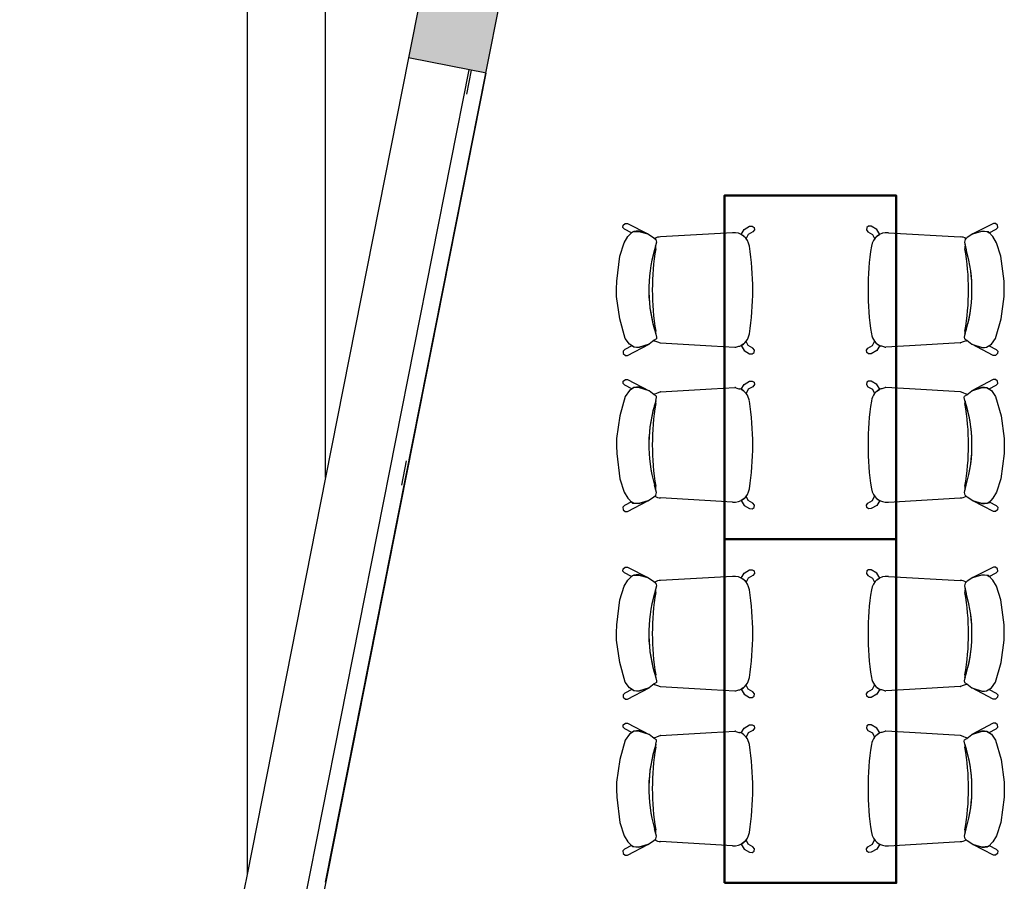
# Model space of a CAD drawing. Header units: metres. Extents: x -1 to 461, y -6 to 31.
# Tile 8 of 82: x 397.93 to 401.94, y 18.73 to 22.24. Entities that reach past the tile are written whole.
import ezdxf

# ---------------------------------------------------------------- set-up
doc = ezdxf.new("R2010")
doc.units = ezdxf.units.M
doc.linetypes.add('CONTINUA', pattern=[0])
doc.linetypes.add('PUNKT', pattern=[6.35, 0, -6.35])
doc.layers.add('3D PA MURS', color=7, linetype='CONTINUA', lineweight=25)
doc.layers.add('PA MOBLES', color=7, linetype='CONTINUA', lineweight=25)

msp = doc.modelspace()

# ---------------------------------------------------------------- hatches: boundary and pattern name
at = {"layer": '3D PA MURS', "linetype": 'CONTINUA', "lineweight": 18, "true_color": 0xa0a0a0, "transparency": 33554687}
msp.add_hatch(color=253, dxfattribs=at).paths.add_polyline_path([(399.8293, 22.0189), (400.1908, 23.8458), (399.8843, 23.9455), (399.5154, 22.081)])

# ---------------------------------------------------------------- linework, layer by layer
at = {"layer": '3D PA MURS', "color": 7, "linetype": 'CONTINUA', "lineweight": 25, "transparency": 33554687}
for p, q in [((398.8572, 28.2639), (398.8572, 18.7539)), ((398.8572, 28.2639), (398.8572, 18.7539)), ((399.1772, 20.3713), (399.1772, 24.1754)), ((399.8843, 23.9454), (399.5154, 22.081)), ((399.8293, 22.0189), (400.1908, 23.8457)), ((399.5154, 22.081), (399.1772, 20.3713)), ((399.7705, 22.0305), (399.5154, 22.081)), ((399.7607, 22.0325), (398.1764, 14.0246)), ((399.8293, 22.0189), (398.2451, 14.011)), ((399.1772, 18.7225), (399.8293, 22.0189)), ((399.8195, 22.0208), (399.7705, 22.0305)), ((399.8293, 22.0189), (399.8195, 22.0208)), ((399.1772, 20.3713), (398.8572, 18.7539)), ((398.8572, 18.7539), (397.9311, 14.0731))]:
    msp.add_line(p, q, dxfattribs=at)
at = {"layer": '3D PA MURS', "color": 7, "linetype": 'PUNKT', "lineweight": 25, "transparency": 33554687}
for p, q in [((399.7705, 22.0305), (398.1862, 14.0227)), ((398.2353, 14.013), (399.8195, 22.0208)), ((399.8195, 22.0208), (399.7705, 22.0305))]:
    msp.add_line(p, q, dxfattribs=at)
at = {"layer": 'PA MOBLES', "color": 180, "transparency": 33554687}
for p, q in [((400.3882, 21.3895), (400.3892, 21.3992)), ((400.3951, 21.3826), (400.3882, 21.3895)), ((400.3892, 21.3992), (400.3975, 21.4065)), ((400.4231, 21.3677), (400.3951, 21.3826)), ((400.3975, 21.4065), (400.4065, 21.4065)), ((400.4065, 21.4065), (400.4899, 21.3636)), ((400.8696, 21.3616), (400.882, 21.3818)), ((400.882, 21.3818), (400.9041, 21.3948)), ((400.9041, 21.3948), (400.9149, 21.3951)), ((400.9149, 21.3951), (400.9223, 21.3903)), ((400.9237, 21.3806), (400.918, 21.3721)), ((400.9223, 21.3903), (400.9237, 21.3806)), ((401.3816, 21.3903), (401.3801, 21.3806)), ((401.3801, 21.3806), (401.3858, 21.3721)), ((401.3889, 21.3951), (401.3816, 21.3903)), ((401.3997, 21.3948), (401.3889, 21.3951)), ((401.4219, 21.3818), (401.3997, 21.3948)), ((401.4342, 21.3616), (401.4219, 21.3818)), ((401.8973, 21.4065), (401.814, 21.3636)), ((401.8807, 21.3677), (401.9087, 21.3826)), ((401.9063, 21.4065), (401.8973, 21.4065)), ((401.9146, 21.3992), (401.9063, 21.4065)), ((401.9087, 21.3826), (401.9157, 21.3895)), ((401.9157, 21.3895), (401.9146, 21.3992)), ((400.394, 21.3278), (400.4081, 21.3523)), ((400.4081, 21.3523), (400.4269, 21.372)), ((400.4324, 21.3732), (400.4231, 21.3677)), ((400.4269, 21.372), (400.4532, 21.3739)), ((400.4425, 21.3744), (400.4324, 21.3732)), ((400.4532, 21.3744), (400.4425, 21.3744)), ((400.4899, 21.3636), (400.4532, 21.3744)), ((400.4532, 21.3739), (400.4899, 21.3636)), ((400.4899, 21.3636), (400.5134, 21.3485)), ((400.5134, 21.3485), (400.5218, 21.3401)), ((400.5177, 21.3441), (400.5218, 21.3401)), ((400.5218, 21.3401), (400.5246, 21.3297)), ((400.5218, 21.3401), (400.5246, 21.3297)), ((400.8344, 21.3682), (400.5419, 21.3512)), ((400.8744, 21.3587), (400.8696, 21.3616)), ((400.8807, 21.3543), (400.8744, 21.3587)), ((400.8904, 21.3446), (400.8807, 21.3543)), ((400.8984, 21.3616), (400.8904, 21.3446)), ((400.918, 21.3721), (400.8984, 21.3616)), ((401.3858, 21.3721), (401.4054, 21.3616)), ((401.4054, 21.3616), (401.4135, 21.3446)), ((401.4135, 21.3446), (401.4231, 21.3543)), ((401.4231, 21.3543), (401.4295, 21.3587)), ((401.4295, 21.3587), (401.4342, 21.3616)), ((401.4694, 21.3682), (401.762, 21.3512)), ((401.782, 21.3401), (401.7792, 21.3297)), ((401.782, 21.3401), (401.7792, 21.3297)), ((401.7905, 21.3485), (401.782, 21.3401)), ((401.7861, 21.3441), (401.782, 21.3401)), ((401.814, 21.3636), (401.7905, 21.3485)), ((401.814, 21.3636), (401.8506, 21.3744)), ((401.8506, 21.3739), (401.814, 21.3636)), ((401.8506, 21.3744), (401.8613, 21.3744)), ((401.8769, 21.372), (401.8506, 21.3739)), ((401.8613, 21.3744), (401.8714, 21.3732)), ((401.8714, 21.3732), (401.8807, 21.3677)), ((401.8957, 21.3523), (401.8769, 21.372)), ((401.9098, 21.3278), (401.8957, 21.3523)), ((400.3762, 21.2733), (400.394, 21.3278)), ((400.5246, 21.3297), (400.5171, 21.2987)), ((400.5212, 21.3154), (400.5171, 21.2987)), ((400.5246, 21.3297), (400.5212, 21.3154)), ((401.7792, 21.3297), (401.7827, 21.3154)), ((401.7792, 21.3297), (401.7867, 21.2987)), ((401.7827, 21.3154), (401.7867, 21.2987)), ((401.9277, 21.2733), (401.9098, 21.3278)), ((400.363, 21.1707), (400.3762, 21.2733)), ((401.9408, 21.1707), (401.9277, 21.2733)), ((400.3621, 21.1388), (400.363, 21.1707)), ((400.3621, 21.1087), (400.3621, 21.1388)), ((401.9418, 21.1388), (401.9408, 21.1707)), ((401.9418, 21.1087), (401.9418, 21.1388)), ((400.3752, 21.0174), (400.3621, 21.1087)), ((401.9286, 21.0174), (401.9418, 21.1087)), ((400.3978, 20.9375), (400.3752, 21.0174)), ((401.9061, 20.9375), (401.9286, 21.0174)), ((400.4147, 20.914), (400.3978, 20.9375)), ((400.5246, 20.9365), (400.5152, 20.9309)), ((400.5246, 20.9365), (400.5152, 20.9309)), ((400.5228, 20.9544), (400.5256, 20.9422)), ((400.5228, 20.9544), (400.5256, 20.9422)), ((400.5256, 20.9422), (400.5246, 20.9365)), ((400.5256, 20.9422), (400.5246, 20.9365)), ((401.7811, 20.9544), (401.7783, 20.9422)), ((401.7811, 20.9544), (401.7783, 20.9422)), ((401.7783, 20.9422), (401.7792, 20.9365)), ((401.7783, 20.9422), (401.7792, 20.9365)), ((401.7792, 20.9365), (401.7886, 20.9309)), ((401.7792, 20.9365), (401.7886, 20.9309)), ((401.8891, 20.914), (401.9061, 20.9375)), ((400.4239, 20.9074), (400.3958, 20.8925)), ((400.4073, 20.8686), (400.4946, 20.9149)), ((400.4344, 20.9017), (400.4147, 20.914)), ((400.4332, 20.9019), (400.4239, 20.9074)), ((400.4432, 20.9007), (400.4332, 20.9019)), ((400.4523, 20.9008), (400.4344, 20.9017)), ((400.4539, 20.9007), (400.4432, 20.9007)), ((400.4946, 20.9149), (400.4523, 20.9008)), ((400.4946, 20.9149), (400.4539, 20.9007)), ((400.5152, 20.9309), (400.4946, 20.9149)), ((400.5152, 20.9309), (400.5136, 20.9296)), ((400.516, 20.9275), (400.5175, 20.9282)), ((400.5175, 20.9282), (400.529, 20.9232)), ((400.529, 20.9232), (400.5401, 20.9191)), ((400.5419, 20.9191), (400.7487, 20.9071)), ((400.7487, 20.9071), (400.8445, 20.9019)), ((400.8488, 20.9023), (400.8605, 20.9067)), ((400.8605, 20.9067), (400.8648, 20.9066)), ((400.8744, 20.9116), (400.8696, 20.9087)), ((400.8696, 20.9087), (400.882, 20.8886)), ((400.8807, 20.9161), (400.8744, 20.9116)), ((400.8904, 20.9257), (400.8807, 20.9161)), ((400.8984, 20.9087), (400.8904, 20.9257)), ((400.918, 20.8982), (400.8984, 20.9087)), ((400.9237, 20.8897), (400.918, 20.8982)), ((401.3801, 20.8897), (401.3858, 20.8982)), ((401.3858, 20.8982), (401.4054, 20.9087)), ((401.4054, 20.9087), (401.4135, 20.9257)), ((401.4135, 20.9257), (401.4231, 20.9161)), ((401.4342, 20.9087), (401.4219, 20.8886)), ((401.4231, 20.9161), (401.4295, 20.9116)), ((401.4295, 20.9116), (401.4342, 20.9087)), ((401.4433, 20.9067), (401.4391, 20.9066)), ((401.455, 20.9023), (401.4433, 20.9067)), ((401.5551, 20.9071), (401.4593, 20.9019)), ((401.762, 20.9191), (401.5551, 20.9071)), ((401.7748, 20.9232), (401.7637, 20.9191)), ((401.7864, 20.9282), (401.7748, 20.9232)), ((401.7878, 20.9275), (401.7864, 20.9282)), ((401.7886, 20.9309), (401.7903, 20.9296)), ((401.7886, 20.9309), (401.8093, 20.9149)), ((401.8093, 20.9149), (401.8516, 20.9008)), ((401.8966, 20.8686), (401.8093, 20.9149)), ((401.8093, 20.9149), (401.8499, 20.9007)), ((401.8499, 20.9007), (401.8606, 20.9007)), ((401.8516, 20.9008), (401.8694, 20.9017)), ((401.8606, 20.9007), (401.8707, 20.9019)), ((401.8694, 20.9017), (401.8891, 20.914)), ((401.8707, 20.9019), (401.88, 20.9074)), ((401.88, 20.9074), (401.908, 20.8925)), ((400.3958, 20.8925), (400.3889, 20.8856)), ((400.3889, 20.8856), (400.3899, 20.8759)), ((400.3899, 20.8759), (400.3983, 20.8686)), ((400.3983, 20.8686), (400.4073, 20.8686)), ((400.882, 20.8886), (400.9041, 20.8755)), ((400.9041, 20.8755), (400.9149, 20.8752)), ((400.9149, 20.8752), (400.9223, 20.88)), ((400.9223, 20.88), (400.9237, 20.8897)), ((401.3816, 20.88), (401.3801, 20.8897)), ((401.3889, 20.8752), (401.3816, 20.88)), ((401.3997, 20.8755), (401.3889, 20.8752)), ((401.4219, 20.8886), (401.3997, 20.8755)), ((401.9056, 20.8686), (401.8966, 20.8686)), ((401.9139, 20.8759), (401.9056, 20.8686)), ((401.908, 20.8925), (401.9149, 20.8856)), ((401.9149, 20.8856), (401.9139, 20.8759)), ((400.3889, 20.7536), (400.3899, 20.7633)), ((400.3958, 20.7467), (400.3889, 20.7536)), ((400.3899, 20.7633), (400.3983, 20.7706)), ((400.4239, 20.7318), (400.3958, 20.7467)), ((400.3983, 20.7706), (400.4073, 20.7706)), ((400.4073, 20.7706), (400.4946, 20.7243)), ((400.4344, 20.7374), (400.4147, 20.7252)), ((400.4332, 20.7373), (400.4239, 20.7318)), ((400.4432, 20.7385), (400.4332, 20.7373)), ((400.4523, 20.7384), (400.4344, 20.7374)), ((400.4539, 20.7385), (400.4432, 20.7385)), ((400.4946, 20.7243), (400.4523, 20.7384)), ((400.4946, 20.7243), (400.4539, 20.7385)), ((400.7487, 20.7321), (400.8445, 20.7372)), ((400.8488, 20.7368), (400.8605, 20.7325)), ((400.8696, 20.7305), (400.882, 20.7506)), ((400.882, 20.7506), (400.9041, 20.7637)), ((400.918, 20.741), (400.8984, 20.7305)), ((400.9041, 20.7637), (400.9149, 20.764)), ((400.9149, 20.764), (400.9223, 20.7591)), ((400.9237, 20.7495), (400.918, 20.741)), ((400.9223, 20.7591), (400.9237, 20.7495)), ((401.3816, 20.7591), (401.3801, 20.7495)), ((401.3801, 20.7495), (401.3858, 20.741)), ((401.3889, 20.764), (401.3816, 20.7591)), ((401.3858, 20.741), (401.4054, 20.7305)), ((401.3997, 20.7637), (401.3889, 20.764)), ((401.4219, 20.7506), (401.3997, 20.7637)), ((401.4342, 20.7305), (401.4219, 20.7506)), ((401.455, 20.7368), (401.4433, 20.7325)), ((401.5551, 20.7321), (401.4593, 20.7372)), ((401.8966, 20.7706), (401.8093, 20.7243)), ((401.8093, 20.7243), (401.8499, 20.7385)), ((401.8093, 20.7243), (401.8516, 20.7384)), ((401.8499, 20.7385), (401.8606, 20.7385)), ((401.8516, 20.7384), (401.8694, 20.7374)), ((401.8606, 20.7385), (401.8707, 20.7373)), ((401.8694, 20.7374), (401.8891, 20.7252)), ((401.8707, 20.7373), (401.88, 20.7318)), ((401.88, 20.7318), (401.908, 20.7467)), ((401.9056, 20.7706), (401.8966, 20.7706)), ((401.9139, 20.7633), (401.9056, 20.7706)), ((401.908, 20.7467), (401.9149, 20.7536)), ((401.9149, 20.7536), (401.9139, 20.7633)), ((400.3978, 20.7017), (400.3752, 20.6217)), ((400.4147, 20.7252), (400.3978, 20.7017)), ((400.5152, 20.7083), (400.4946, 20.7243)), ((400.5152, 20.7083), (400.5136, 20.7096)), ((400.5246, 20.7026), (400.5152, 20.7083)), ((400.5246, 20.7026), (400.5152, 20.7083)), ((400.516, 20.7117), (400.5175, 20.711)), ((400.5175, 20.711), (400.529, 20.7159)), ((400.5228, 20.6848), (400.5256, 20.697)), ((400.5228, 20.6848), (400.5256, 20.697)), ((400.5256, 20.697), (400.5246, 20.7026)), ((400.5256, 20.697), (400.5246, 20.7026)), ((400.529, 20.7159), (400.5401, 20.7201)), ((400.5419, 20.7201), (400.7487, 20.7321)), ((400.8605, 20.7325), (400.8648, 20.7326)), ((400.8744, 20.7276), (400.8696, 20.7305)), ((400.8807, 20.7231), (400.8744, 20.7276)), ((400.8904, 20.7135), (400.8807, 20.7231)), ((400.8984, 20.7305), (400.8904, 20.7135)), ((401.4054, 20.7305), (401.4135, 20.7135)), ((401.4135, 20.7135), (401.4231, 20.7231)), ((401.4231, 20.7231), (401.4295, 20.7276)), ((401.4295, 20.7276), (401.4342, 20.7305)), ((401.4433, 20.7325), (401.4391, 20.7326)), ((401.762, 20.7201), (401.5551, 20.7321)), ((401.7748, 20.7159), (401.7637, 20.7201)), ((401.7864, 20.711), (401.7748, 20.7159)), ((401.7783, 20.697), (401.7792, 20.7026)), ((401.7783, 20.697), (401.7792, 20.7026)), ((401.7811, 20.6848), (401.7783, 20.697)), ((401.7811, 20.6848), (401.7783, 20.697)), ((401.7792, 20.7026), (401.7886, 20.7083)), ((401.7792, 20.7026), (401.7886, 20.7083)), ((401.7878, 20.7117), (401.7864, 20.711)), ((401.7886, 20.7083), (401.8093, 20.7243)), ((401.7886, 20.7083), (401.7903, 20.7096)), ((401.8891, 20.7252), (401.9061, 20.7017)), ((401.9061, 20.7017), (401.9286, 20.6217)), ((400.3752, 20.6217), (400.3621, 20.5305)), ((401.9286, 20.6217), (401.9418, 20.5305)), ((400.3621, 20.5305), (400.3621, 20.5004)), ((400.3621, 20.5004), (400.363, 20.4684)), ((401.9418, 20.5004), (401.9408, 20.4684)), ((401.9418, 20.5305), (401.9418, 20.5004)), ((400.363, 20.4684), (400.3762, 20.3659)), ((401.9408, 20.4684), (401.9277, 20.3659)), ((400.3762, 20.3659), (400.394, 20.3114)), ((400.5212, 20.3238), (400.5171, 20.3405)), ((400.5246, 20.3095), (400.5171, 20.3405)), ((401.7792, 20.3095), (401.7867, 20.3405)), ((401.7827, 20.3238), (401.7867, 20.3405)), ((401.9277, 20.3659), (401.9098, 20.3114)), ((400.394, 20.3114), (400.4081, 20.2869)), ((400.5134, 20.2907), (400.5218, 20.2991)), ((400.5177, 20.295), (400.5218, 20.2991)), ((400.5246, 20.3095), (400.5212, 20.3238)), ((400.5218, 20.2991), (400.5246, 20.3095)), ((400.5218, 20.2991), (400.5246, 20.3095)), ((400.8904, 20.2945), (400.8807, 20.2849)), ((400.8984, 20.2776), (400.8904, 20.2945)), ((401.4054, 20.2776), (401.4135, 20.2945)), ((401.4135, 20.2945), (401.4231, 20.2849)), ((401.7792, 20.3095), (401.7827, 20.3238)), ((401.782, 20.2991), (401.7792, 20.3095)), ((401.782, 20.2991), (401.7792, 20.3095)), ((401.7861, 20.295), (401.782, 20.2991)), ((401.7905, 20.2907), (401.782, 20.2991)), ((401.9098, 20.3114), (401.8957, 20.2869)), ((400.3951, 20.2566), (400.3882, 20.2497)), ((400.4231, 20.2715), (400.3951, 20.2566)), ((400.4065, 20.2327), (400.4899, 20.2756)), ((400.4081, 20.2869), (400.4269, 20.2672)), ((400.4324, 20.266), (400.4231, 20.2715)), ((400.4269, 20.2672), (400.4532, 20.2653)), ((400.4425, 20.2648), (400.4324, 20.266)), ((400.4532, 20.2648), (400.4425, 20.2648)), ((400.4532, 20.2653), (400.4899, 20.2756)), ((400.4899, 20.2756), (400.4532, 20.2648)), ((400.4899, 20.2756), (400.5134, 20.2907)), ((400.8344, 20.271), (400.5419, 20.288)), ((400.8744, 20.2804), (400.8696, 20.2775)), ((400.8696, 20.2775), (400.882, 20.2574)), ((400.8807, 20.2849), (400.8744, 20.2804)), ((400.882, 20.2574), (400.9041, 20.2444)), ((400.918, 20.2671), (400.8984, 20.2776)), ((400.9237, 20.2586), (400.918, 20.2671)), ((400.9223, 20.2489), (400.9237, 20.2586)), ((401.3801, 20.2586), (401.3858, 20.2671)), ((401.3816, 20.2489), (401.3801, 20.2586)), ((401.3858, 20.2671), (401.4054, 20.2776)), ((401.4219, 20.2574), (401.3997, 20.2444)), ((401.4342, 20.2775), (401.4219, 20.2574)), ((401.4231, 20.2849), (401.4295, 20.2804)), ((401.4295, 20.2804), (401.4342, 20.2775)), ((401.4694, 20.271), (401.762, 20.288)), ((401.814, 20.2756), (401.7905, 20.2907)), ((401.8506, 20.2653), (401.814, 20.2756)), ((401.8973, 20.2327), (401.814, 20.2756)), ((401.814, 20.2756), (401.8506, 20.2648)), ((401.8769, 20.2672), (401.8506, 20.2653)), ((401.8506, 20.2648), (401.8613, 20.2648)), ((401.8613, 20.2648), (401.8714, 20.266)), ((401.8714, 20.266), (401.8807, 20.2715)), ((401.8957, 20.2869), (401.8769, 20.2672)), ((401.8807, 20.2715), (401.9087, 20.2566)), ((401.9087, 20.2566), (401.9157, 20.2497)), ((400.3882, 20.2497), (400.3892, 20.24)), ((400.3892, 20.24), (400.3975, 20.2327)), ((400.3975, 20.2327), (400.4065, 20.2327)), ((400.9041, 20.2444), (400.9149, 20.2441)), ((400.9149, 20.2441), (400.9223, 20.2489)), ((401.3889, 20.2441), (401.3816, 20.2489)), ((401.3997, 20.2444), (401.3889, 20.2441)), ((401.9063, 20.2327), (401.8973, 20.2327)), ((401.9146, 20.24), (401.9063, 20.2327)), ((401.9157, 20.2497), (401.9146, 20.24)), ((400.3882, 19.9895), (400.3892, 19.9992)), ((400.3951, 19.9826), (400.3882, 19.9895)), ((400.3892, 19.9992), (400.3975, 20.0065)), ((400.4231, 19.9677), (400.3951, 19.9826)), ((400.3975, 20.0065), (400.4065, 20.0065)), ((400.4065, 20.0065), (400.4899, 19.9636)), ((400.4324, 19.9732), (400.4231, 19.9677)), ((400.4269, 19.972), (400.4532, 19.9739)), ((400.4425, 19.9744), (400.4324, 19.9732)), ((400.4532, 19.9744), (400.4425, 19.9744)), ((400.4899, 19.9636), (400.4532, 19.9744)), ((400.4532, 19.9739), (400.4899, 19.9636)), ((400.8696, 19.9616), (400.882, 19.9818)), ((400.882, 19.9818), (400.9041, 19.9948)), ((400.9041, 19.9948), (400.9149, 19.9951)), ((400.9149, 19.9951), (400.9223, 19.9903)), ((400.9237, 19.9806), (400.918, 19.9721)), ((400.9223, 19.9903), (400.9237, 19.9806)), ((401.3816, 19.9903), (401.3801, 19.9806)), ((401.3801, 19.9806), (401.3858, 19.9721)), ((401.3889, 19.9951), (401.3816, 19.9903)), ((401.3997, 19.9948), (401.3889, 19.9951)), ((401.4219, 19.9818), (401.3997, 19.9948)), ((401.4342, 19.9616), (401.4219, 19.9818)), ((401.8973, 20.0065), (401.814, 19.9636)), ((401.814, 19.9636), (401.8506, 19.9744)), ((401.8506, 19.9739), (401.814, 19.9636)), ((401.8506, 19.9744), (401.8613, 19.9744)), ((401.8769, 19.972), (401.8506, 19.9739)), ((401.8613, 19.9744), (401.8714, 19.9732)), ((401.8714, 19.9732), (401.8807, 19.9677)), ((401.8807, 19.9677), (401.9087, 19.9826)), ((401.9063, 20.0065), (401.8973, 20.0065)), ((401.9146, 19.9992), (401.9063, 20.0065)), ((401.9087, 19.9826), (401.9157, 19.9895)), ((401.9157, 19.9895), (401.9146, 19.9992)), ((400.394, 19.9278), (400.4081, 19.9523)), ((400.4081, 19.9523), (400.4269, 19.972)), ((400.4899, 19.9636), (400.5134, 19.9485)), ((400.5134, 19.9485), (400.5218, 19.9401)), ((400.5177, 19.9441), (400.5218, 19.9401)), ((400.5218, 19.9401), (400.5246, 19.9297)), ((400.5218, 19.9401), (400.5246, 19.9297)), ((400.8344, 19.9682), (400.5419, 19.9512)), ((400.8744, 19.9587), (400.8696, 19.9616)), ((400.8807, 19.9543), (400.8744, 19.9587)), ((400.8904, 19.9446), (400.8807, 19.9543)), ((400.8984, 19.9616), (400.8904, 19.9446)), ((400.918, 19.9721), (400.8984, 19.9616)), ((401.3858, 19.9721), (401.4054, 19.9616)), ((401.4054, 19.9616), (401.4135, 19.9446)), ((401.4135, 19.9446), (401.4231, 19.9543)), ((401.4231, 19.9543), (401.4295, 19.9587)), ((401.4295, 19.9587), (401.4342, 19.9616)), ((401.4694, 19.9682), (401.762, 19.9512)), ((401.782, 19.9401), (401.7792, 19.9297)), ((401.782, 19.9401), (401.7792, 19.9297)), ((401.7905, 19.9485), (401.782, 19.9401)), ((401.7861, 19.9441), (401.782, 19.9401)), ((401.814, 19.9636), (401.7905, 19.9485)), ((401.8957, 19.9523), (401.8769, 19.972)), ((401.9098, 19.9278), (401.8957, 19.9523)), ((400.3762, 19.8733), (400.394, 19.9278)), ((400.5246, 19.9297), (400.5171, 19.8987)), ((400.5212, 19.9154), (400.5171, 19.8987)), ((400.5246, 19.9297), (400.5212, 19.9154)), ((401.7792, 19.9297), (401.7827, 19.9154)), ((401.7792, 19.9297), (401.7867, 19.8987)), ((401.7827, 19.9154), (401.7867, 19.8987)), ((401.9277, 19.8733), (401.9098, 19.9278)), ((400.363, 19.7707), (400.3762, 19.8733)), ((401.9408, 19.7707), (401.9277, 19.8733)), ((400.3621, 19.7388), (400.363, 19.7707)), ((400.3621, 19.7087), (400.3621, 19.7388)), ((401.9418, 19.7388), (401.9408, 19.7707)), ((401.9418, 19.7087), (401.9418, 19.7388)), ((400.3752, 19.6174), (400.3621, 19.7087)), ((401.9286, 19.6174), (401.9418, 19.7087)), ((400.3978, 19.5375), (400.3752, 19.6174)), ((401.9061, 19.5375), (401.9286, 19.6174)), ((400.4147, 19.514), (400.3978, 19.5375)), ((400.5246, 19.5365), (400.5152, 19.5309)), ((400.5246, 19.5365), (400.5152, 19.5309)), ((400.5228, 19.5544), (400.5256, 19.5422)), ((400.5228, 19.5544), (400.5256, 19.5422)), ((400.5256, 19.5422), (400.5246, 19.5365)), ((400.5256, 19.5422), (400.5246, 19.5365)), ((401.7811, 19.5544), (401.7783, 19.5422)), ((401.7811, 19.5544), (401.7783, 19.5422)), ((401.7783, 19.5422), (401.7792, 19.5365)), ((401.7783, 19.5422), (401.7792, 19.5365)), ((401.7792, 19.5365), (401.7886, 19.5309)), ((401.7792, 19.5365), (401.7886, 19.5309)), ((401.8891, 19.514), (401.9061, 19.5375)), ((400.3958, 19.4925), (400.3889, 19.4856)), ((400.4239, 19.5074), (400.3958, 19.4925)), ((400.4073, 19.4686), (400.4946, 19.5149)), ((400.4344, 19.5017), (400.4147, 19.514)), ((400.4332, 19.5019), (400.4239, 19.5074)), ((400.4432, 19.5007), (400.4332, 19.5019)), ((400.4523, 19.5008), (400.4344, 19.5017)), ((400.4539, 19.5007), (400.4432, 19.5007)), ((400.4946, 19.5149), (400.4523, 19.5008)), ((400.4946, 19.5149), (400.4539, 19.5007)), ((400.5152, 19.5309), (400.4946, 19.5149)), ((400.5152, 19.5309), (400.5136, 19.5296)), ((400.516, 19.5275), (400.5175, 19.5282)), ((400.5175, 19.5282), (400.529, 19.5232)), ((400.529, 19.5232), (400.5401, 19.5191)), ((400.5419, 19.5191), (400.7487, 19.5071)), ((400.7487, 19.5071), (400.8445, 19.5019)), ((400.8488, 19.5023), (400.8605, 19.5067)), ((400.8605, 19.5067), (400.8648, 19.5066)), ((400.8744, 19.5116), (400.8696, 19.5087)), ((400.8696, 19.5087), (400.882, 19.4886)), ((400.8807, 19.5161), (400.8744, 19.5116)), ((400.8904, 19.5257), (400.8807, 19.5161)), ((400.8984, 19.5087), (400.8904, 19.5257)), ((400.918, 19.4982), (400.8984, 19.5087)), ((400.9237, 19.4897), (400.918, 19.4982)), ((401.3801, 19.4897), (401.3858, 19.4982)), ((401.3858, 19.4982), (401.4054, 19.5087)), ((401.4054, 19.5087), (401.4135, 19.5257)), ((401.4135, 19.5257), (401.4231, 19.5161)), ((401.4342, 19.5087), (401.4219, 19.4886)), ((401.4231, 19.5161), (401.4295, 19.5116)), ((401.4295, 19.5116), (401.4342, 19.5087)), ((401.4433, 19.5067), (401.4391, 19.5066)), ((401.455, 19.5023), (401.4433, 19.5067)), ((401.5551, 19.5071), (401.4593, 19.5019)), ((401.762, 19.5191), (401.5551, 19.5071)), ((401.7748, 19.5232), (401.7637, 19.5191)), ((401.7864, 19.5282), (401.7748, 19.5232)), ((401.7878, 19.5275), (401.7864, 19.5282)), ((401.7886, 19.5309), (401.7903, 19.5296)), ((401.7886, 19.5309), (401.8093, 19.5149)), ((401.8093, 19.5149), (401.8516, 19.5008)), ((401.8966, 19.4686), (401.8093, 19.5149)), ((401.8093, 19.5149), (401.8499, 19.5007)), ((401.8499, 19.5007), (401.8606, 19.5007)), ((401.8516, 19.5008), (401.8694, 19.5017)), ((401.8606, 19.5007), (401.8707, 19.5019)), ((401.8694, 19.5017), (401.8891, 19.514)), ((401.8707, 19.5019), (401.88, 19.5074)), ((401.88, 19.5074), (401.908, 19.4925)), ((401.908, 19.4925), (401.9149, 19.4856)), ((400.3889, 19.4856), (400.3899, 19.4759)), ((400.3899, 19.4759), (400.3983, 19.4686)), ((400.3983, 19.4686), (400.4073, 19.4686)), ((400.882, 19.4886), (400.9041, 19.4755)), ((400.9041, 19.4755), (400.9149, 19.4752)), ((400.9149, 19.4752), (400.9223, 19.48)), ((400.9223, 19.48), (400.9237, 19.4897)), ((401.3816, 19.48), (401.3801, 19.4897)), ((401.3889, 19.4752), (401.3816, 19.48)), ((401.3997, 19.4755), (401.3889, 19.4752)), ((401.4219, 19.4886), (401.3997, 19.4755)), ((401.9056, 19.4686), (401.8966, 19.4686)), ((401.9139, 19.4759), (401.9056, 19.4686)), ((401.9149, 19.4856), (401.9139, 19.4759)), ((400.3889, 19.3536), (400.3899, 19.3633)), ((400.3958, 19.3467), (400.3889, 19.3536)), ((400.3899, 19.3633), (400.3983, 19.3706)), ((400.4239, 19.3318), (400.3958, 19.3467)), ((400.3983, 19.3706), (400.4073, 19.3706)), ((400.4073, 19.3706), (400.4946, 19.3243)), ((400.4344, 19.3374), (400.4147, 19.3252)), ((400.4332, 19.3373), (400.4239, 19.3318)), ((400.4432, 19.3385), (400.4332, 19.3373)), ((400.4523, 19.3384), (400.4344, 19.3374)), ((400.4539, 19.3385), (400.4432, 19.3385)), ((400.4946, 19.3243), (400.4523, 19.3384)), ((400.4946, 19.3243), (400.4539, 19.3385)), ((400.5419, 19.3201), (400.7487, 19.3321)), ((400.7487, 19.3321), (400.8445, 19.3372)), ((400.8488, 19.3368), (400.8605, 19.3325)), ((400.8605, 19.3325), (400.8648, 19.3326)), ((400.8696, 19.3305), (400.882, 19.3506)), ((400.882, 19.3506), (400.9041, 19.3637)), ((400.918, 19.341), (400.8984, 19.3305)), ((400.9041, 19.3637), (400.9149, 19.364)), ((400.9149, 19.364), (400.9223, 19.3591)), ((400.9237, 19.3495), (400.918, 19.341)), ((400.9223, 19.3591), (400.9237, 19.3495)), ((401.3816, 19.3591), (401.3801, 19.3495)), ((401.3801, 19.3495), (401.3858, 19.341)), ((401.3889, 19.364), (401.3816, 19.3591)), ((401.3858, 19.341), (401.4054, 19.3305)), ((401.3997, 19.3637), (401.3889, 19.364)), ((401.4219, 19.3506), (401.3997, 19.3637)), ((401.4342, 19.3305), (401.4219, 19.3506)), ((401.4433, 19.3325), (401.4391, 19.3326)), ((401.455, 19.3368), (401.4433, 19.3325)), ((401.5551, 19.3321), (401.4593, 19.3372)), ((401.762, 19.3201), (401.5551, 19.3321)), ((401.8966, 19.3706), (401.8093, 19.3243)), ((401.8093, 19.3243), (401.8499, 19.3385)), ((401.8093, 19.3243), (401.8516, 19.3384)), ((401.8499, 19.3385), (401.8606, 19.3385)), ((401.8516, 19.3384), (401.8694, 19.3374)), ((401.8606, 19.3385), (401.8707, 19.3373)), ((401.8694, 19.3374), (401.8891, 19.3252)), ((401.8707, 19.3373), (401.88, 19.3318)), ((401.88, 19.3318), (401.908, 19.3467)), ((401.9056, 19.3706), (401.8966, 19.3706)), ((401.9139, 19.3633), (401.9056, 19.3706)), ((401.908, 19.3467), (401.9149, 19.3536)), ((401.9149, 19.3536), (401.9139, 19.3633)), ((400.3978, 19.3017), (400.3752, 19.2217)), ((400.4147, 19.3252), (400.3978, 19.3017)), ((400.5152, 19.3083), (400.4946, 19.3243)), ((400.5152, 19.3083), (400.5136, 19.3096)), ((400.5246, 19.3026), (400.5152, 19.3083)), ((400.5246, 19.3026), (400.5152, 19.3083)), ((400.516, 19.3117), (400.5175, 19.311)), ((400.5175, 19.311), (400.529, 19.3159)), ((400.5228, 19.2848), (400.5256, 19.297)), ((400.5228, 19.2848), (400.5256, 19.297)), ((400.5256, 19.297), (400.5246, 19.3026)), ((400.5256, 19.297), (400.5246, 19.3026)), ((400.529, 19.3159), (400.5401, 19.3201)), ((400.8744, 19.3276), (400.8696, 19.3305)), ((400.8807, 19.3231), (400.8744, 19.3276)), ((400.8904, 19.3135), (400.8807, 19.3231)), ((400.8984, 19.3305), (400.8904, 19.3135)), ((401.4054, 19.3305), (401.4135, 19.3135)), ((401.4135, 19.3135), (401.4231, 19.3231)), ((401.4231, 19.3231), (401.4295, 19.3276)), ((401.4295, 19.3276), (401.4342, 19.3305)), ((401.7748, 19.3159), (401.7637, 19.3201)), ((401.7864, 19.311), (401.7748, 19.3159)), ((401.7783, 19.297), (401.7792, 19.3026)), ((401.7783, 19.297), (401.7792, 19.3026)), ((401.7811, 19.2848), (401.7783, 19.297)), ((401.7811, 19.2848), (401.7783, 19.297)), ((401.7792, 19.3026), (401.7886, 19.3083)), ((401.7792, 19.3026), (401.7886, 19.3083)), ((401.7878, 19.3117), (401.7864, 19.311)), ((401.7886, 19.3083), (401.8093, 19.3243)), ((401.7886, 19.3083), (401.7903, 19.3096)), ((401.8891, 19.3252), (401.9061, 19.3017)), ((401.9061, 19.3017), (401.9286, 19.2217)), ((400.3752, 19.2217), (400.3621, 19.1305)), ((401.9286, 19.2217), (401.9418, 19.1305)), ((400.3621, 19.1305), (400.3621, 19.1004)), ((400.3621, 19.1004), (400.363, 19.0684)), ((401.9418, 19.1004), (401.9408, 19.0684)), ((401.9418, 19.1305), (401.9418, 19.1004)), ((400.363, 19.0684), (400.3762, 18.9659)), ((401.9408, 19.0684), (401.9277, 18.9659)), ((400.3762, 18.9659), (400.394, 18.9114)), ((400.5212, 18.9238), (400.5171, 18.9405)), ((400.5246, 18.9095), (400.5171, 18.9405)), ((401.7792, 18.9095), (401.7867, 18.9405)), ((401.7827, 18.9238), (401.7867, 18.9405)), ((401.9277, 18.9659), (401.9098, 18.9114)), ((400.394, 18.9114), (400.4081, 18.8869)), ((400.4899, 18.8756), (400.5134, 18.8907)), ((400.5134, 18.8907), (400.5218, 18.8991)), ((400.5177, 18.895), (400.5218, 18.8991)), ((400.5246, 18.9095), (400.5212, 18.9238)), ((400.5218, 18.8991), (400.5246, 18.9095)), ((400.5218, 18.8991), (400.5246, 18.9095)), ((400.8904, 18.8945), (400.8807, 18.8849)), ((400.8984, 18.8776), (400.8904, 18.8945)), ((401.4054, 18.8776), (401.4135, 18.8945)), ((401.4135, 18.8945), (401.4231, 18.8849)), ((401.7792, 18.9095), (401.7827, 18.9238)), ((401.782, 18.8991), (401.7792, 18.9095)), ((401.782, 18.8991), (401.7792, 18.9095)), ((401.7861, 18.895), (401.782, 18.8991)), ((401.7905, 18.8907), (401.782, 18.8991)), ((401.814, 18.8756), (401.7905, 18.8907)), ((401.9098, 18.9114), (401.8957, 18.8869)), ((400.3951, 18.8566), (400.3882, 18.8497)), ((400.4231, 18.8715), (400.3951, 18.8566)), ((400.4065, 18.8327), (400.4899, 18.8756)), ((400.4081, 18.8869), (400.4269, 18.8672)), ((400.4324, 18.866), (400.4231, 18.8715)), ((400.4269, 18.8672), (400.4532, 18.8653)), ((400.4425, 18.8648), (400.4324, 18.866)), ((400.4532, 18.8648), (400.4425, 18.8648)), ((400.4532, 18.8653), (400.4899, 18.8756)), ((400.4899, 18.8756), (400.4532, 18.8648)), ((400.8344, 18.871), (400.5419, 18.888)), ((400.8744, 18.8804), (400.8696, 18.8775)), ((400.8696, 18.8775), (400.882, 18.8574)), ((400.8807, 18.8849), (400.8744, 18.8804)), ((400.882, 18.8574), (400.9041, 18.8444)), ((400.918, 18.8671), (400.8984, 18.8776)), ((400.9237, 18.8586), (400.918, 18.8671)), ((400.9223, 18.8489), (400.9237, 18.8586)), ((401.3801, 18.8586), (401.3858, 18.8671)), ((401.3816, 18.8489), (401.3801, 18.8586)), ((401.3858, 18.8671), (401.4054, 18.8776)), ((401.4219, 18.8574), (401.3997, 18.8444)), ((401.4342, 18.8775), (401.4219, 18.8574)), ((401.4231, 18.8849), (401.4295, 18.8804)), ((401.4295, 18.8804), (401.4342, 18.8775)), ((401.4694, 18.871), (401.762, 18.888)), ((401.8506, 18.8653), (401.814, 18.8756)), ((401.8973, 18.8327), (401.814, 18.8756)), ((401.814, 18.8756), (401.8506, 18.8648)), ((401.8769, 18.8672), (401.8506, 18.8653)), ((401.8506, 18.8648), (401.8613, 18.8648)), ((401.8613, 18.8648), (401.8714, 18.866)), ((401.8714, 18.866), (401.8807, 18.8715)), ((401.8957, 18.8869), (401.8769, 18.8672)), ((401.8807, 18.8715), (401.9087, 18.8566)), ((401.9087, 18.8566), (401.9157, 18.8497)), ((400.3882, 18.8497), (400.3892, 18.84)), ((400.3892, 18.84), (400.3975, 18.8327)), ((400.3975, 18.8327), (400.4065, 18.8327)), ((400.9041, 18.8444), (400.9149, 18.8441)), ((400.9149, 18.8441), (400.9223, 18.8489)), ((401.3889, 18.8441), (401.3816, 18.8489)), ((401.3997, 18.8444), (401.3889, 18.8441)), ((401.9063, 18.8327), (401.8973, 18.8327)), ((401.9146, 18.84), (401.9063, 18.8327)), ((401.9157, 18.8497), (401.9146, 18.84))]:
    msp.add_line(p, q, dxfattribs=at)
at = {"layer": 'PA MOBLES', "lineweight": 50, "transparency": 33554687}
for points in [[(400.8019, 20.1196), (401.5019, 20.1196), (401.5019, 21.5196), (400.8019, 21.5196), (400.8019, 20.1196)], [(400.8019, 18.7196), (401.5019, 18.7196), (401.5019, 20.1196), (400.8019, 20.1196), (400.8019, 18.7196)]]:
    msp.add_lwpolyline(points, close=True, dxfattribs=at)
at = {"layer": 'PA MOBLES', "color": 180, "transparency": 33554687}
for centre, radius, start, end in [((400.5401, 21.3124), 0.0388, 87.4403, 125.231), ((400.8408, 21.3054), 0.0631, 7.7471, 95.8066), ((401.463, 21.3054), 0.0631, 84.1934, 172.2529), ((401.7637, 21.3124), 0.0388, 54.769, 92.5597), ((401.0715, 21.1356), 0.5778, 163.6055, 198.0151), ((401.0715, 21.1356), 0.5778, 163.6055, 198.2712), ((401.494, 21.1358), 0.9861, 170.2326, 180.0393), ((401.494, 21.1358), 0.9861, 170.2326, 180.0393), ((400.5057, 21.3078), 0.0172, 344.0881, 25.9942), ((400.5057, 21.3078), 0.0172, 344.0881, 25.9942), ((399.8692, 21.1459), 1.0477, 359.4108, 9.2262), ((402.4347, 21.1459), 1.0477, 170.7738, 180.5892), ((401.7981, 21.3078), 0.0172, 154.0058, 195.9119), ((401.7981, 21.3078), 0.0172, 154.0058, 195.9119), ((401.2324, 21.1356), 0.5778, 341.7288, 16.3945), ((400.8098, 21.1358), 0.9861, 359.9607, 9.7674), ((400.8098, 21.1358), 0.9861, 359.9607, 9.7674), ((401.2324, 21.1356), 0.5778, 341.9849, 16.3945), ((401.494, 21.1345), 0.9861, 179.9607, 189.7674), ((401.494, 21.1345), 0.9861, 179.9607, 189.7674), ((399.8692, 21.1244), 1.0477, 350.7738, 0.5892), ((402.4347, 21.1244), 1.0477, 179.4108, 189.2262), ((400.8098, 21.1345), 0.9861, 350.2326, 0.0393), ((400.8098, 21.1345), 0.9861, 350.2326, 0.0393), ((400.5057, 20.9625), 0.0172, 340.9011, 15.9119), ((400.5057, 20.9625), 0.0172, 340.9011, 15.9119), ((401.0715, 21.1356), 0.5778, 198.0151, 198.2712), ((400.8408, 20.9649), 0.0631, 292.3456, 352.2529), ((401.463, 20.9649), 0.0631, 187.7471, 247.6544), ((401.7981, 20.9625), 0.0172, 164.0881, 199.0989), ((401.7981, 20.9625), 0.0172, 164.0881, 199.0989), ((401.2324, 21.1356), 0.5778, 341.7288, 341.9849), ((400.5401, 20.9579), 0.0388, 226.7948, 231.5698), ((400.5401, 20.9579), 0.0388, 269.9976, 272.5597), ((400.8408, 20.9649), 0.0631, 273.368, 277.308), ((401.463, 20.9649), 0.0631, 262.692, 266.632), ((401.7637, 20.9579), 0.0388, 267.4403, 270.0024), ((401.7637, 20.9579), 0.0388, 308.4302, 313.2052), ((400.8408, 20.6743), 0.0631, 82.692, 86.632), ((401.463, 20.6743), 0.0631, 93.368, 97.308), ((400.5401, 20.6813), 0.0388, 128.4302, 133.2052), ((400.5401, 20.6813), 0.0388, 87.4403, 90.0024), ((400.8408, 20.6743), 0.0631, 7.7471, 67.6544), ((401.463, 20.6743), 0.0631, 112.3456, 172.2529), ((401.7637, 20.6813), 0.0388, 89.9976, 92.5597), ((401.7637, 20.6813), 0.0388, 46.7948, 51.5698), ((401.0715, 20.5036), 0.5778, 161.7288, 196.3945), ((401.0715, 20.5036), 0.5778, 161.9849, 196.3945), ((401.494, 20.5047), 0.9861, 170.2326, 180.0393), ((401.494, 20.5047), 0.9861, 170.2326, 180.0393), ((401.0715, 20.5036), 0.5778, 161.7288, 161.9849), ((400.5057, 20.6767), 0.0172, 344.0881, 19.0989), ((400.5057, 20.6767), 0.0172, 344.0881, 19.0989), ((399.8692, 20.5148), 1.0477, 359.4108, 9.2262), ((402.4347, 20.5148), 1.0477, 170.7738, 180.5892), ((401.7981, 20.6767), 0.0172, 160.9011, 195.9119), ((401.7981, 20.6767), 0.0172, 160.9011, 195.9119), ((401.2324, 20.5036), 0.5778, 18.0151, 18.2712), ((401.2324, 20.5036), 0.5778, 343.6055, 18.2712), ((400.8098, 20.5047), 0.9861, 359.9607, 9.7674), ((400.8098, 20.5047), 0.9861, 359.9607, 9.7674), ((401.2324, 20.5036), 0.5778, 343.6055, 18.0151), ((401.494, 20.5033), 0.9861, 179.9607, 189.7674), ((401.494, 20.5033), 0.9861, 179.9607, 189.7674), ((399.8692, 20.4932), 1.0477, 350.7738, 0.5892), ((402.4347, 20.4932), 1.0477, 179.4108, 189.2262), ((400.8098, 20.5033), 0.9861, 350.2326, 0.0393), ((400.8098, 20.5033), 0.9861, 350.2326, 0.0393), ((400.5057, 20.3314), 0.0172, 334.0058, 15.9119), ((400.5057, 20.3314), 0.0172, 334.0058, 15.9119), ((401.7981, 20.3314), 0.0172, 164.0881, 205.9942), ((401.7981, 20.3314), 0.0172, 164.0881, 205.9942), ((400.5401, 20.3268), 0.0388, 234.769, 272.5597), ((400.8408, 20.3338), 0.0631, 264.1934, 352.2529), ((401.463, 20.3338), 0.0631, 187.7471, 275.8066), ((401.7637, 20.3268), 0.0388, 267.4403, 305.231), ((400.5401, 19.9124), 0.0388, 87.4403, 125.231), ((400.8408, 19.9054), 0.0631, 7.7471, 95.8066), ((401.463, 19.9054), 0.0631, 84.1934, 172.2529), ((401.7637, 19.9124), 0.0388, 54.769, 92.5597), ((401.0715, 19.7356), 0.5778, 163.6055, 198.0151), ((401.0715, 19.7356), 0.5778, 163.6055, 198.2712), ((401.494, 19.7358), 0.9861, 170.2326, 180.0393), ((401.494, 19.7358), 0.9861, 170.2326, 180.0393), ((400.5057, 19.9078), 0.0172, 344.0881, 25.9942), ((400.5057, 19.9078), 0.0172, 344.0881, 25.9942), ((399.8692, 19.7459), 1.0477, 359.4108, 9.2262), ((402.4347, 19.7459), 1.0477, 170.7738, 180.5892), ((401.7981, 19.9078), 0.0172, 154.0058, 195.9119), ((401.7981, 19.9078), 0.0172, 154.0058, 195.9119), ((401.2324, 19.7356), 0.5778, 341.7288, 16.3945), ((400.8098, 19.7358), 0.9861, 359.9607, 9.7674), ((400.8098, 19.7358), 0.9861, 359.9607, 9.7674), ((401.2324, 19.7356), 0.5778, 341.9849, 16.3945), ((401.494, 19.7345), 0.9861, 179.9607, 189.7674), ((401.494, 19.7345), 0.9861, 179.9607, 189.7674), ((399.8692, 19.7244), 1.0477, 350.7738, 0.5892), ((402.4347, 19.7244), 1.0477, 179.4108, 189.2262), ((400.8098, 19.7345), 0.9861, 350.2326, 0.0393), ((400.8098, 19.7345), 0.9861, 350.2326, 0.0393), ((400.5057, 19.5625), 0.0172, 340.9011, 15.9119), ((400.5057, 19.5625), 0.0172, 340.9011, 15.9119), ((401.0715, 19.7356), 0.5778, 198.0151, 198.2712), ((400.8408, 19.5649), 0.0631, 292.3456, 352.2529), ((401.463, 19.5649), 0.0631, 187.7471, 247.6544), ((401.7981, 19.5625), 0.0172, 164.0881, 199.0989), ((401.7981, 19.5625), 0.0172, 164.0881, 199.0989), ((401.2324, 19.7356), 0.5778, 341.7288, 341.9849), ((400.5401, 19.5579), 0.0388, 226.7948, 231.5698), ((400.5401, 19.5579), 0.0388, 269.9976, 272.5597), ((400.8408, 19.5649), 0.0631, 273.368, 277.308), ((401.463, 19.5649), 0.0631, 262.692, 266.632), ((401.7637, 19.5579), 0.0388, 267.4403, 270.0024), ((401.7637, 19.5579), 0.0388, 308.4302, 313.2052), ((400.8408, 19.2743), 0.0631, 82.692, 86.632), ((400.8408, 19.2743), 0.0631, 7.7471, 67.6544), ((401.463, 19.2743), 0.0631, 112.3456, 172.2529), ((401.463, 19.2743), 0.0631, 93.368, 97.308), ((400.5401, 19.2813), 0.0388, 128.4302, 133.2052), ((400.5401, 19.2813), 0.0388, 87.4403, 90.0024), ((401.7637, 19.2813), 0.0388, 89.9976, 92.5597), ((401.7637, 19.2813), 0.0388, 46.7948, 51.5698), ((401.0715, 19.1036), 0.5778, 161.7288, 196.3945), ((401.0715, 19.1036), 0.5778, 161.9849, 196.3945), ((401.494, 19.1047), 0.9861, 170.2326, 180.0393), ((401.494, 19.1047), 0.9861, 170.2326, 180.0393), ((401.0715, 19.1036), 0.5778, 161.7288, 161.9849), ((400.5057, 19.2767), 0.0172, 344.0881, 19.0989), ((400.5057, 19.2767), 0.0172, 344.0881, 19.0989), ((399.8692, 19.1148), 1.0477, 359.4108, 9.2262), ((402.4347, 19.1148), 1.0477, 170.7738, 180.5892), ((401.7981, 19.2767), 0.0172, 160.9011, 195.9119), ((401.7981, 19.2767), 0.0172, 160.9011, 195.9119), ((401.2324, 19.1036), 0.5778, 18.0151, 18.2712), ((401.2324, 19.1036), 0.5778, 343.6055, 18.2712), ((400.8098, 19.1047), 0.9861, 359.9607, 9.7674), ((400.8098, 19.1047), 0.9861, 359.9607, 9.7674), ((401.2324, 19.1036), 0.5778, 343.6055, 18.0151), ((401.494, 19.1033), 0.9861, 179.9607, 189.7674), ((401.494, 19.1033), 0.9861, 179.9607, 189.7674), ((399.8692, 19.0932), 1.0477, 350.7738, 0.5892), ((402.4347, 19.0932), 1.0477, 179.4108, 189.2262), ((400.8098, 19.1033), 0.9861, 350.2326, 0.0393), ((400.8098, 19.1033), 0.9861, 350.2326, 0.0393), ((400.5057, 18.9314), 0.0172, 334.0058, 15.9119), ((400.5057, 18.9314), 0.0172, 334.0058, 15.9119), ((401.7981, 18.9314), 0.0172, 164.0881, 205.9942), ((401.7981, 18.9314), 0.0172, 164.0881, 205.9942), ((400.5401, 18.9268), 0.0388, 234.769, 272.5597), ((400.8408, 18.9338), 0.0631, 264.1934, 352.2529), ((401.463, 18.9338), 0.0631, 187.7471, 275.8066), ((401.7637, 18.9268), 0.0388, 267.4403, 305.231)]:
    msp.add_arc(centre, radius, start, end, dxfattribs=at)

doc.saveas('drawing.dxf')
